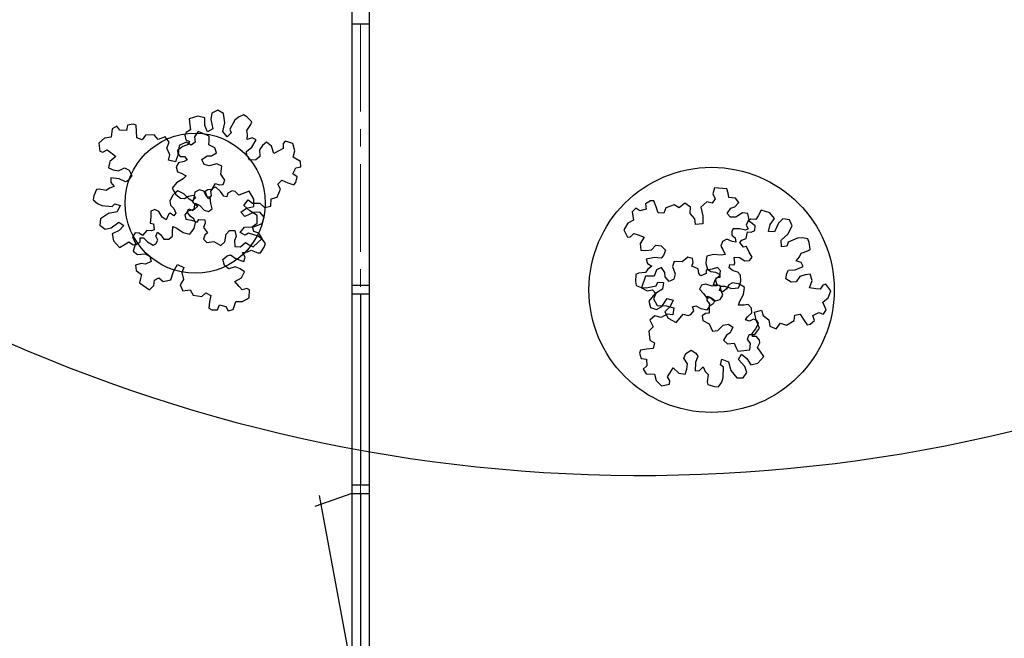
# Model space of a CAD drawing. Header units: millimetres. Extents: x 164327 to 368283, y 131426 to 274001.
# Tile 11 of 160: x 227782 to 233402, y 232706 to 236238. Entities that reach past the tile are written whole.
import ezdxf

# ---------------------------------------------------------------- set-up
doc = ezdxf.new("R2010")
doc.units = ezdxf.units.MM
doc.header["$LTSCALE"] = 400
doc.linetypes.add('CENTER', pattern=[2, 1.25, -0.25, 0.25, -0.25])
for name, color, linetype in [('inlay', 6, 'Continuous'), ('plant', 114, 'Continuous'), ('plat', 5, 'Continuous'), ('stramien', 1, 'CENTER'), ('symbol', 1, 'Continuous'), ('timmerwerk-ge', 150, 'Continuous')]:
    doc.layers.add(name, color=color, linetype=linetype)
doc.layers.add('mat-beton (ihwg)', color=5, linetype='Continuous', lineweight=25)
doc.layers.add('mat-kalkzandsteen', color=5, linetype='Continuous', lineweight=25)

# ---------------------------------------------------------------- blocks, each defined once
blk = doc.blocks.new('SYMB-BM02_B2')
at = {"layer": 'plant'}
blk.add_lwpolyline([(97.9, 356.4), (65.8, 370.6), (46.1, 367.1), (22.9, 343.9), (26.5, 317.2), (5.1, 313.6), (-27.1, 336.8), (-68.1, 352.8), (-84.2, 340.4), (-93.1, 315.4), (-77.1, 290.5), (-84.2, 262), (-105.6, 274.4), (-134.2, 301.2), (-166.3, 297.6), (-189.5, 272.7), (-184.2, 245.9), (-180.6, 208.5), (-209.2, 213.9), (-255.6, 237), (-302, 240.6), (-314.5, 221), (-325.2, 197.9), (-328.8, 156.9), (-314.5, 133.7), (-285.9, 119.5), (-262.7, 94.6), (-269.9, 73.2), (-298.4, 80.3), (-305.6, 67.8), (-307.4, 28.6), (-341.3, 37.6), (-375.2, 66.1), (-405.5, 69.6), (-427, 48.2), (-412.7, 12.6), (-402, -28.3), (-380.6, -26.6), (-360.9, -62.2), (-377, -76.4), (-407.3, -83.6), (-423.4, -126.3), (-448.4, -119.2), (-475.2, -126.3), (-482.3, -158.4), (-448.4, -194), (-446.6, -249.2), (-410.9, -258.1), (-362.7, -236.7), (-327, -242.1), (-307.4, -272.4), (-337.7, -302.6), (-366.3, -308), (-398.4, -332.9), (-380.6, -365), (-337.7, -377.5), (-335.9, -406), (-332.4, -436.2), (-252, -457.6), (-234.2, -418.4), (-243.1, -382.8), (-219.9, -357.9), (-184.2, -372.1), (-139.5, -343.6), (-141.3, -283.1), (-132.4, -229.6), (-84.2, -233.2), (-86, -270.6), (-59.2, -311.6), (-68.1, -354.3), (-36, -386.4), (6.8, -361.4), (39, -388.1), (97.9, -377.5), (115.7, -343.6), (153.2, -350.7), (160.4, -393.5), (171.1, -436.2), (192.5, -439.8), (228.2, -425.5), (230, -389.9), (274.6, -384.6), (299.6, -407.7), (328.2, -386.4), (326.4, -329.4), (369.2, -315.1), (403.2, -275.9), (387.1, -222.5), (365.7, -220.7), (338.9, -240.3), (312.1, -226.1), (274.6, -204.7), (308.6, -165.5), (312.1, -121), (278.2, -112.1), (240.7, -110.3), (205, -137), (171.1, -126.3), (146.1, -92.5), (165.7, -58.6), (183.6, -44.4), (228.2, -56.8), (285.3, -55.1), (281.8, -24.8), (255, -1.6), (285.3, 14.4), (305, 34), (353.2, 32.2), (371, 37.6), (381.7, 83.9), (381.7, 110.6), (349.6, 130.2), (317.5, 139.1), (247.9, 135.5), (231.8, 114.1), (194.3, 121.3), (208.6, 165.8), (265.7, 187.2), (313.9, 229.9), (310.3, 274.4), (271.1, 295.8), (231.8, 279.8), (187.2, 233.5), (149.7, 251.3), (176.4, 290.5), (219.3, 319), (203.2, 365.3), (155, 404.5), (121.1, 376), (97.9, 356.4)], dxfattribs=at)

msp = doc.modelspace()

# ---------------------------------------------------------------- linework, layer by layer
at = {"layer": 'inlay'}
msp.add_arc((231329.00641, 242605.56953), 8969.67572, 218.68141455, 322.399853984, dxfattribs=at)
at = {"layer": 'mat-beton (ihwg)', "lineweight": 25}
for p, q in [((229776.97992, 234720.82881), (229676.97992, 234720.82881)), ((229776.97992, 234670.82881), (229676.97992, 234670.82881))]:
    msp.add_line(p, q, dxfattribs=at)
at = {"layer": 'mat-kalkzandsteen', "lineweight": 25}
for p, q in [((229676.97992, 240047.80951), (229676.97992, 232032.79912)), ((229776.97992, 240047.80951), (229776.97992, 232032.79912)), ((229676.97992, 233582.79912), (229776.97992, 233582.79912)), ((229676.97992, 233532.79912), (229467.49971, 233459.23599)), ((229676.97992, 232532.79912), (229493.04474, 233520.58496)), ((229676.97992, 233532.79912), (229776.97992, 233532.79912))]:
    msp.add_line(p, q, dxfattribs=at)
at = {"layer": 'plat'}
msp.add_line((229776.97992, 236212.95849), (229676.97992, 236212.95849), dxfattribs=at)
at = {"layer": 'stramien', "lineweight": 0}
msp.add_line((229726.97992, 236212.95849), (229726.97992, 225383.68849), dxfattribs=at)
at = {"layer": 'timmerwerk-ge'}
for p, q in [((229726.97992, 234670.82881), (229726.97992, 233582.79912)), ((229726.97992, 233532.79912), (229726.97992, 232532.79912))]:
    msp.add_line(p, q, dxfattribs=at)
for centre, radius in [((228783.85014, 235190.42403), 400), ((231731.17871, 234695.333), 700)]:
    msp.add_circle(centre, radius, dxfattribs=at)

# ---------------------------------------------------------------- block references
at = {"layer": 'symbol', "xscale": 0.8400000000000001, "yscale": 0.8400000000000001, "zscale": 0.8400000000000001}
for p, rotation in [((228961.37708, 235376.47203), 56.63025422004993), ((228532.48259, 235252.37211), 171.2679003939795), ((228852.90303, 234983.42514), 339.9579679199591), ((231601.83719, 234864.62945), 189.330945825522), ((232012.98261, 234787.42082), 20.64087829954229), ((231700.09467, 234468.90487), 266.0032321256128)]:
    msp.add_blockref('SYMB-BM02_B2', p, dxfattribs=dict(at, rotation=rotation))

doc.saveas('drawing.dxf')
